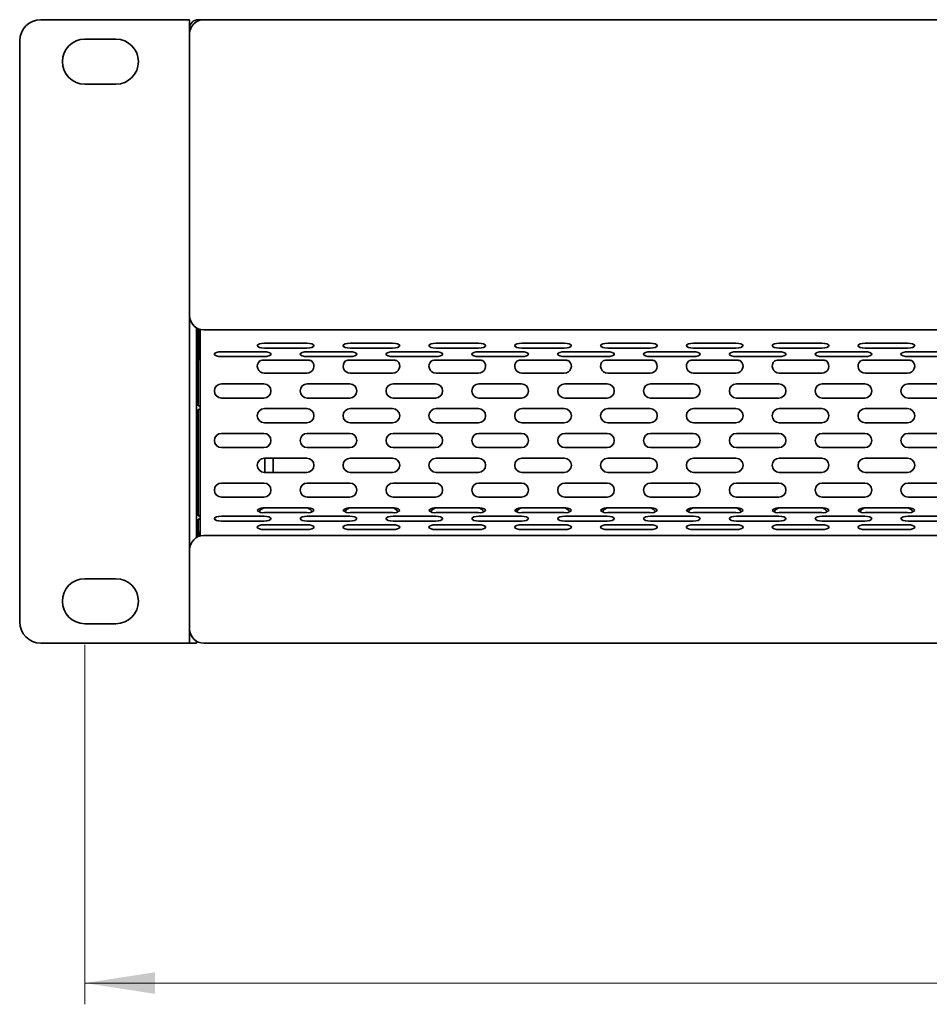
# Model space of a CAD drawing. Header units: millimetres. Extents: x 4 to 590, y 10 to 377.
# Tile 3 of 30: x 125 to 167, y 163 to 209. Entities that reach past the tile are written whole.
import ezdxf

# ---------------------------------------------------------------- set-up
doc = ezdxf.new("R2010")
doc.units = ezdxf.units.MM
doc.styles.add('SLDTEXTSTYLE0', font='TXT', dxfattribs={"width": 0.75})
doc.dimstyles.new('SLDDIMSTYLE0', dxfattribs={"dimtxt": 3.5, "dimasz": 3.302, "dimexe": 0, "dimexo": 0.0625, "dimgap": 0.875, "dimtad": 1, "dimlfac": 3, "dimrnd": 1e-09, "dimzin": 12, "dimdsep": 46, "dimtxsty": 'SLDTEXTSTYLE0', "dimsah": 1, "dimcen": 0.09, "dimadec": 0, "dimazin": 3, "dimtfac": 1, "dimtofl": 0, "dimtmove": 0, "dimatfit": 3, "dimfxl": 0, "dimfrac": 2, "dimtolj": 1, "dimtzin": 12, "dimarcsym": 0})

# ---------------------------------------------------------------- blocks, each defined once
blk = doc.blocks.new('_D')
at = {"color": 7, "linetype": 'Continuous', "lineweight": 0}
for p, q in [((127.693, 179.905), (127.693, 162.988)), ((284.227, 179.905), (284.227, 162.988)), ((198.126, 174.781), (197.06, 174.781)), ((197.06, 174.781), (197.06, 169.224)), ((213.541, 174.781), (214.607, 174.781)), ((214.607, 174.781), (214.607, 169.224)), ((197.06, 169.224), (198.126, 169.224)), ((214.607, 169.224), (213.541, 169.224)), ((127.693, 163.988), (284.227, 163.988))]:
    blk.add_line(p, q, dxfattribs=at)
at = {"color": 7, "linetype": 'Continuous', "lineweight": 18}
for points in [[(127.693, 163.988), (130.995, 163.48), (130.995, 164.496)], [(284.227, 163.988), (280.925, 164.496), (280.925, 163.48)]]:
    blk.add_solid(points, dxfattribs=at)
at = {"color": 7, "linetype": 'Continuous', "lineweight": 18, "char_height": 3.5, "attachment_point": 1, "style": 'SLDTEXTSTYLE0'}
for s, insert in [('18.49in', (198.126, 173.736)), ('469.6mm', (195.64, 168.5))]:
    blk.add_mtext(s, dxfattribs=dict(at, insert=insert))

msp = doc.modelspace()

# ---------------------------------------------------------------- linework, layer by layer
at = {"color": 7, "linetype": 'Continuous', "lineweight": 35}
for p, q in [((125.6266, 209.3378), (131.46, 209.3378)), ((131.46, 209.3378), (132.6266, 209.3378)), ((132.6266, 209.3378), (132.6266, 208.9378)), ((133.2933, 209.3378), (133.0266, 209.3378)), ((133.2933, 209.3378), (278.6266, 209.3378)), ((132.6266, 208.9378), (132.6266, 208.6712)), ((132.6266, 195.4045), (132.6266, 208.6712)), ((124.6266, 180.9878), (124.6266, 208.3378)), ((129.16, 208.4212), (127.6933, 208.4212)), ((127.6933, 206.3045), (129.16, 206.3045)), ((132.6266, 195.4045), (132.6266, 184.3878)), ((132.96, 194.8272), (132.96, 184.9652)), ((133.03, 194.4528), (133.03, 194.792)), ((133.0766, 194.774), (133.0766, 193.3378)), ((133.1233, 194.4528), (133.1233, 194.7599)), ((133.1266, 194.476), (133.1266, 194.759)), ((278.6266, 194.7378), (133.2933, 194.7378)), ((133.03, 193.3378), (133.03, 194.4528)), ((133.1233, 193.3378), (133.1233, 194.4528)), ((133.1266, 193.4065), (133.1266, 194.476)), ((136.1474, 194.1065), (138.1474, 194.1065)), ((136.1474, 193.8785), (138.1474, 193.8785)), ((140.1888, 194.1065), (142.1888, 194.1065)), ((140.1888, 193.8785), (142.1888, 193.8785)), ((144.2303, 194.1065), (146.2303, 194.1065)), ((144.2303, 193.8785), (146.2303, 193.8785)), ((148.2717, 194.1065), (150.2717, 194.1065)), ((148.2717, 193.8785), (150.2717, 193.8785)), ((152.3132, 194.1065), (154.3132, 194.1065)), ((152.3132, 193.8785), (154.3132, 193.8785)), ((156.3546, 194.1065), (158.3546, 194.1065)), ((156.3546, 193.8785), (158.3546, 193.8785)), ((160.3961, 194.1065), (162.3961, 194.1065)), ((160.3961, 193.8785), (162.3961, 193.8785)), ((164.4375, 194.1065), (166.4375, 194.1065)), ((164.4375, 193.8785), (166.4375, 193.8785)), ((132.96, 193.3378), (133.03, 193.3378)), ((133.0266, 193.3378), (133.0266, 191.1545)), ((133.03, 193.3845), (133.0766, 193.3845)), ((133.0766, 193.3378), (133.1233, 193.3378)), ((133.1233, 193.3845), (133.1266, 193.3845)), ((133.1266, 193.2812), (133.1266, 193.4065)), ((133.1266, 186.3612), (133.1266, 193.2812)), ((134.1266, 193.7075), (136.1266, 193.7075)), ((134.1266, 193.4795), (136.1266, 193.4795)), ((138.1474, 193.3163), (136.1474, 193.3163)), ((138.1681, 193.7075), (140.1681, 193.7075)), ((138.1681, 193.4795), (140.1681, 193.4795)), ((142.1888, 193.3163), (140.1888, 193.3163)), ((142.2095, 193.7075), (144.2095, 193.7075)), ((142.2095, 193.4795), (144.2095, 193.4795)), ((146.2303, 193.3163), (144.2303, 193.3163)), ((146.251, 193.7075), (148.251, 193.7075)), ((146.251, 193.4795), (148.251, 193.4795)), ((150.2717, 193.3163), (148.2717, 193.3163)), ((150.2924, 193.7075), (152.2924, 193.7075)), ((150.2924, 193.4795), (152.2924, 193.4795)), ((154.3132, 193.3163), (152.3132, 193.3163)), ((154.3339, 193.7075), (156.3339, 193.7075)), ((154.3339, 193.4795), (156.3339, 193.4795)), ((158.3546, 193.3163), (156.3546, 193.3163)), ((158.3753, 193.7075), (160.3753, 193.7075)), ((158.3753, 193.4795), (160.3753, 193.4795)), ((162.3961, 193.3163), (160.3961, 193.3163)), ((162.4168, 193.7075), (164.4168, 193.7075)), ((162.4168, 193.4795), (164.4168, 193.4795)), ((166.4375, 193.3163), (164.4375, 193.3163)), ((166.4582, 193.7075), (168.4582, 193.7075)), ((166.4582, 193.4795), (168.4582, 193.4795)), ((136.1474, 192.6945), (138.1474, 192.6945)), ((140.1888, 192.6945), (142.1888, 192.6945)), ((144.2303, 192.6945), (146.2303, 192.6945)), ((148.2717, 192.6945), (150.2717, 192.6945)), ((152.3132, 192.6945), (154.3132, 192.6945)), ((156.3546, 192.6945), (158.3546, 192.6945)), ((160.3961, 192.6945), (162.3961, 192.6945)), ((164.4375, 192.6945), (166.4375, 192.6945)), ((134.1266, 192.1945), (136.1266, 192.1945)), ((138.1681, 192.1945), (140.1681, 192.1945)), ((142.2095, 192.1945), (144.2095, 192.1945)), ((146.251, 192.1945), (148.251, 192.1945)), ((150.2924, 192.1945), (152.2924, 192.1945)), ((154.3339, 192.1945), (156.3339, 192.1945)), ((158.3753, 192.1945), (160.3753, 192.1945)), ((162.4168, 192.1945), (164.4168, 192.1945)), ((166.4582, 192.1945), (168.4582, 192.1945)), ((134.1266, 191.5278), (136.1266, 191.5278)), ((138.1681, 191.5278), (140.1681, 191.5278)), ((142.2095, 191.5278), (144.2095, 191.5278)), ((146.251, 191.5278), (148.251, 191.5278)), ((150.2924, 191.5278), (152.2924, 191.5278)), ((154.3339, 191.5278), (156.3339, 191.5278)), ((158.3753, 191.5278), (160.3753, 191.5278)), ((162.4168, 191.5278), (164.4168, 191.5278)), ((166.4582, 191.5278), (168.4582, 191.5278)), ((133.1266, 191.1545), (133.0266, 191.1545)), ((133.0266, 190.9878), (133.0266, 185.9878)), ((133.0266, 190.9878), (133.1266, 190.9878)), ((136.1474, 191.0278), (138.1474, 191.0278)), ((140.1888, 191.0278), (142.1888, 191.0278)), ((144.2303, 191.0278), (146.2303, 191.0278)), ((148.2717, 191.0278), (150.2717, 191.0278)), ((152.3132, 191.0278), (154.3132, 191.0278)), ((156.3546, 191.0278), (158.3546, 191.0278)), ((160.3961, 191.0278), (162.3961, 191.0278)), ((164.4375, 191.0278), (166.4375, 191.0278)), ((136.1474, 190.3612), (138.1474, 190.3612)), ((140.1888, 190.3612), (142.1888, 190.3612)), ((144.2303, 190.3612), (146.2303, 190.3612)), ((148.2717, 190.3612), (150.2717, 190.3612)), ((152.3132, 190.3612), (154.3132, 190.3612)), ((156.3546, 190.3612), (158.3546, 190.3612)), ((160.3961, 190.3612), (162.3961, 190.3612)), ((164.4375, 190.3612), (166.4375, 190.3612)), ((134.1266, 189.8612), (136.1266, 189.8612)), ((138.1681, 189.8612), (140.1681, 189.8612)), ((142.2095, 189.8612), (144.2095, 189.8612)), ((146.251, 189.8612), (148.251, 189.8612)), ((150.2924, 189.8612), (152.2924, 189.8612)), ((154.3339, 189.8612), (156.3339, 189.8612)), ((158.3753, 189.8612), (160.3753, 189.8612)), ((162.4168, 189.8612), (164.4168, 189.8612)), ((166.4582, 189.8612), (168.4582, 189.8612)), ((134.1266, 189.1945), (136.1266, 189.1945)), ((138.1681, 189.1945), (140.1681, 189.1945)), ((142.2095, 189.1945), (144.2095, 189.1945)), ((146.251, 189.1945), (148.251, 189.1945)), ((150.2924, 189.1945), (152.2924, 189.1945)), ((154.3339, 189.1945), (156.3339, 189.1945)), ((158.3753, 189.1945), (160.3753, 189.1945)), ((162.4168, 189.1945), (164.4168, 189.1945)), ((166.4582, 189.1945), (168.4582, 189.1945)), ((133.0266, 188.9878), (132.96, 189.0545)), ((136.1474, 188.6945), (138.1474, 188.6945)), ((136.176, 188.6945), (136.176, 188.0278)), ((136.56, 188.6945), (136.56, 188.0278)), ((140.1888, 188.6945), (142.1888, 188.6945)), ((144.2303, 188.6945), (146.2303, 188.6945)), ((148.2717, 188.6945), (150.2717, 188.6945)), ((152.3132, 188.6945), (154.3132, 188.6945)), ((156.3546, 188.6945), (158.3546, 188.6945)), ((160.3961, 188.6945), (162.3961, 188.6945)), ((164.4375, 188.6945), (166.4375, 188.6945)), ((132.96, 187.9212), (133.0266, 187.9878)), ((136.1474, 188.0278), (138.1474, 188.0278)), ((140.1888, 188.0278), (142.1888, 188.0278)), ((144.2303, 188.0278), (146.2303, 188.0278)), ((148.2717, 188.0278), (150.2717, 188.0278)), ((152.3132, 188.0278), (154.3132, 188.0278)), ((156.3546, 188.0278), (158.3546, 188.0278)), ((160.3961, 188.0278), (162.3961, 188.0278)), ((164.4375, 188.0278), (166.4375, 188.0278)), ((134.1266, 187.5278), (136.1266, 187.5278)), ((138.1681, 187.5278), (140.1681, 187.5278)), ((142.2095, 187.5278), (144.2095, 187.5278)), ((146.251, 187.5278), (148.251, 187.5278)), ((150.2924, 187.5278), (152.2924, 187.5278)), ((154.3339, 187.5278), (156.3339, 187.5278)), ((158.3753, 187.5278), (160.3753, 187.5278)), ((162.4168, 187.5278), (164.4168, 187.5278)), ((166.4582, 187.5278), (168.4582, 187.5278)), ((134.1266, 186.8612), (136.1266, 186.8612)), ((138.1681, 186.8612), (140.1681, 186.8612)), ((142.2095, 186.8612), (144.2095, 186.8612)), ((146.251, 186.8612), (148.251, 186.8612)), ((150.2924, 186.8612), (152.2924, 186.8612)), ((154.3339, 186.8612), (156.3339, 186.8612)), ((158.3753, 186.8612), (160.3753, 186.8612)), ((162.4168, 186.8612), (164.4168, 186.8612)), ((166.4582, 186.8612), (168.4582, 186.8612)), ((133.1266, 186.2359), (133.1266, 186.3612)), ((136.1474, 186.3612), (138.1474, 186.3612)), ((140.1888, 186.3612), (142.1888, 186.3612)), ((144.2303, 186.3612), (146.2303, 186.3612)), ((148.2717, 186.3612), (150.2717, 186.3612)), ((152.3132, 186.3612), (154.3132, 186.3612)), ((156.3546, 186.3612), (158.3546, 186.3612)), ((160.3961, 186.3612), (162.3961, 186.3612)), ((164.4375, 186.3612), (166.4375, 186.3612)), ((133.0266, 185.9878), (133.1266, 185.9878)), ((133.1266, 185.1663), (133.1266, 186.2359)), ((134.1266, 185.9622), (136.1266, 185.9622)), ((136.1474, 186.1332), (138.1474, 186.1332)), ((138.1681, 185.9622), (140.1681, 185.9622)), ((140.1888, 186.1332), (142.1888, 186.1332)), ((142.2095, 185.9622), (144.2095, 185.9622)), ((144.2303, 186.1332), (146.2303, 186.1332)), ((146.251, 185.9622), (148.251, 185.9622)), ((148.2717, 186.1332), (150.2717, 186.1332)), ((150.2924, 185.9622), (152.2924, 185.9622)), ((152.3132, 186.1332), (154.3132, 186.1332)), ((154.3339, 185.9622), (156.3339, 185.9622)), ((156.3546, 186.1332), (158.3546, 186.1332)), ((158.3753, 185.9622), (160.3753, 185.9622)), ((160.3961, 186.1332), (162.3961, 186.1332)), ((162.4168, 185.9622), (164.4168, 185.9622)), ((164.4375, 186.1332), (166.4375, 186.1332)), ((166.4582, 185.9622), (168.4582, 185.9622)), ((133.0266, 185.8212), (133.0266, 185.2212)), ((133.0266, 185.8212), (133.1266, 185.8212)), ((134.1266, 185.7342), (136.1266, 185.7342)), ((136.1474, 185.5632), (138.1474, 185.5632)), ((138.1681, 185.7342), (140.1681, 185.7342)), ((140.1888, 185.5632), (142.1888, 185.5632)), ((142.2095, 185.7342), (144.2095, 185.7342)), ((144.2303, 185.5632), (146.2303, 185.5632)), ((146.251, 185.7342), (148.251, 185.7342)), ((148.2717, 185.5632), (150.2717, 185.5632)), ((150.2924, 185.7342), (152.2924, 185.7342)), ((152.3132, 185.5632), (154.3132, 185.5632)), ((154.3339, 185.7342), (156.3339, 185.7342)), ((156.3546, 185.5632), (158.3546, 185.5632)), ((158.3753, 185.7342), (160.3753, 185.7342)), ((160.3961, 185.5632), (162.3961, 185.5632)), ((162.4168, 185.7342), (164.4168, 185.7342)), ((164.4375, 185.5632), (166.4375, 185.5632)), ((166.4582, 185.7342), (168.4582, 185.7342)), ((133.03, 185.2212), (132.96, 185.2212)), ((133.03, 185.0003), (133.03, 185.2212)), ((133.0766, 185.1745), (133.03, 185.1745)), ((133.1233, 185.2212), (133.0766, 185.2212)), ((133.0766, 185.2212), (133.0766, 185.0183)), ((133.1233, 185.0325), (133.1233, 185.2212)), ((133.1266, 185.1745), (133.1233, 185.1745)), ((133.1266, 185.0333), (133.1266, 185.1663)), ((133.2933, 185.0545), (278.6266, 185.0545)), ((136.1474, 185.3352), (138.1474, 185.3352)), ((140.1888, 185.3352), (142.1888, 185.3352)), ((144.2303, 185.3352), (146.2303, 185.3352)), ((148.2717, 185.3352), (150.2717, 185.3352)), ((152.3132, 185.3352), (154.3132, 185.3352)), ((156.3546, 185.3352), (158.3546, 185.3352)), ((160.3961, 185.3352), (162.3961, 185.3352)), ((164.4375, 185.3352), (166.4375, 185.3352)), ((132.6266, 180.6545), (132.6266, 184.3878)), ((129.16, 183.0212), (127.6933, 183.0212)), ((127.6933, 180.9045), (129.16, 180.9045)), ((132.6266, 180.6545), (132.6266, 179.9878)), ((131.46, 179.9878), (125.6266, 179.9878)), ((132.6266, 179.9878), (131.46, 179.9878)), ((132.6266, 179.9878), (132.96, 179.9878)), ((132.96, 180.0772), (132.96, 179.9878)), ((278.6266, 179.9878), (133.2933, 179.9878))]:
    msp.add_line(p, q, dxfattribs=at)
at = {"color": 7, "linetype": 'Continuous', "lineweight": 35, "flags": 128}
for points in [[(136.1474, 194.1065), (136.0198, 194.0978), (135.9117, 194.0731), (135.8394, 194.0361), (135.814, 193.9925), (135.8394, 193.9489), (135.9117, 193.9119), (136.0198, 193.8872), (136.1474, 193.8785)], [(138.1474, 193.8785), (138.2749, 193.8872), (138.3831, 193.9119), (138.4553, 193.9489), (138.4807, 193.9925), (138.4553, 194.0361), (138.3831, 194.0731), (138.2749, 194.0978), (138.1474, 194.1065)], [(140.1888, 194.1065), (140.0612, 194.0978), (139.9531, 194.0731), (139.8808, 194.0361), (139.8555, 193.9925), (139.8808, 193.9489), (139.9531, 193.9119), (140.0612, 193.8872), (140.1888, 193.8785)], [(142.1888, 193.8785), (142.3164, 193.8872), (142.4245, 193.9119), (142.4968, 193.9489), (142.5221, 193.9925), (142.4968, 194.0361), (142.4245, 194.0731), (142.3164, 194.0978), (142.1888, 194.1065)], [(144.2303, 194.1065), (144.1027, 194.0978), (143.9946, 194.0731), (143.9223, 194.0361), (143.8969, 193.9925), (143.9223, 193.9489), (143.9946, 193.9119), (144.1027, 193.8872), (144.2303, 193.8785)], [(146.2303, 193.8785), (146.3578, 193.8872), (146.466, 193.9119), (146.5382, 193.9489), (146.5636, 193.9925), (146.5382, 194.0361), (146.466, 194.0731), (146.3578, 194.0978), (146.2303, 194.1065)], [(148.2717, 194.1065), (148.1442, 194.0978), (148.036, 194.0731), (147.9638, 194.0361), (147.9384, 193.9925), (147.9638, 193.9489), (148.036, 193.9119), (148.1442, 193.8872), (148.2717, 193.8785)], [(150.2717, 193.8785), (150.3993, 193.8872), (150.5074, 193.9119), (150.5797, 193.9489), (150.605, 193.9925), (150.5797, 194.0361), (150.5074, 194.0731), (150.3993, 194.0978), (150.2717, 194.1065)], [(152.3132, 194.1065), (152.1856, 194.0978), (152.0775, 194.0731), (152.0052, 194.0361), (151.9798, 193.9925), (152.0052, 193.9489), (152.0775, 193.9119), (152.1856, 193.8872), (152.3132, 193.8785)], [(154.3132, 193.8785), (154.4407, 193.8872), (154.5489, 193.9119), (154.6211, 193.9489), (154.6465, 193.9925), (154.6211, 194.0361), (154.5489, 194.0731), (154.4407, 194.0978), (154.3132, 194.1065)], [(156.3546, 194.1065), (156.2271, 194.0978), (156.1189, 194.0731), (156.0467, 194.0361), (156.0213, 193.9925), (156.0467, 193.9489), (156.1189, 193.9119), (156.2271, 193.8872), (156.3546, 193.8785)], [(158.3546, 193.8785), (158.4822, 193.8872), (158.5903, 193.9119), (158.6626, 193.9489), (158.688, 193.9925), (158.6626, 194.0361), (158.5903, 194.0731), (158.4822, 194.0978), (158.3546, 194.1065)], [(160.3961, 194.1065), (160.2685, 194.0978), (160.1604, 194.0731), (160.0881, 194.0361), (160.0627, 193.9925), (160.0881, 193.9489), (160.1604, 193.9119), (160.2685, 193.8872), (160.3961, 193.8785)], [(162.3961, 193.8785), (162.5236, 193.8872), (162.6318, 193.9119), (162.704, 193.9489), (162.7294, 193.9925), (162.704, 194.0361), (162.6318, 194.0731), (162.5236, 194.0978), (162.3961, 194.1065)], [(164.4375, 194.1065), (164.31, 194.0978), (164.2018, 194.0731), (164.1296, 194.0361), (164.1042, 193.9925), (164.1296, 193.9489), (164.2018, 193.9119), (164.31, 193.8872), (164.4375, 193.8785)], [(166.4375, 193.8785), (166.5651, 193.8872), (166.6732, 193.9119), (166.7455, 193.9489), (166.7709, 193.9925), (166.7455, 194.0361), (166.6732, 194.0731), (166.5651, 194.0978), (166.4375, 194.1065)], [(134.1266, 193.7075), (133.9991, 193.6988), (133.8909, 193.6741), (133.8187, 193.6371), (133.7933, 193.5935), (133.8187, 193.5499), (133.8909, 193.5129), (133.9991, 193.4882), (134.1266, 193.4795)], [(136.1266, 193.4795), (136.2542, 193.4882), (136.3623, 193.5129), (136.4346, 193.5499), (136.46, 193.5935), (136.4346, 193.6371), (136.3623, 193.6741), (136.2542, 193.6988), (136.1266, 193.7075)], [(138.1681, 193.7075), (138.0405, 193.6988), (137.9324, 193.6741), (137.8601, 193.6371), (137.8348, 193.5935), (137.8601, 193.5499), (137.9324, 193.5129), (138.0405, 193.4882), (138.1681, 193.4795)], [(140.1681, 193.4795), (140.2956, 193.4882), (140.4038, 193.5129), (140.476, 193.5499), (140.5014, 193.5935), (140.476, 193.6371), (140.4038, 193.6741), (140.2956, 193.6988), (140.1681, 193.7075)], [(142.2095, 193.7075), (142.082, 193.6988), (141.9738, 193.6741), (141.9016, 193.6371), (141.8762, 193.5935), (141.9016, 193.5499), (141.9738, 193.5129), (142.082, 193.4882), (142.2095, 193.4795)], [(144.2095, 193.4795), (144.3371, 193.4882), (144.4452, 193.5129), (144.5175, 193.5499), (144.5429, 193.5935), (144.5175, 193.6371), (144.4452, 193.6741), (144.3371, 193.6988), (144.2095, 193.7075)], [(146.251, 193.7075), (146.1234, 193.6988), (146.0153, 193.6741), (145.943, 193.6371), (145.9177, 193.5935), (145.943, 193.5499), (146.0153, 193.5129), (146.1234, 193.4882), (146.251, 193.4795)], [(148.251, 193.4795), (148.3785, 193.4882), (148.4867, 193.5129), (148.5589, 193.5499), (148.5843, 193.5935), (148.5589, 193.6371), (148.4867, 193.6741), (148.3785, 193.6988), (148.251, 193.7075)], [(150.2924, 193.7075), (150.1649, 193.6988), (150.0567, 193.6741), (149.9845, 193.6371), (149.9591, 193.5935), (149.9845, 193.5499), (150.0567, 193.5129), (150.1649, 193.4882), (150.2924, 193.4795)], [(152.2924, 193.4795), (152.42, 193.4882), (152.5281, 193.5129), (152.6004, 193.5499), (152.6258, 193.5935), (152.6004, 193.6371), (152.5281, 193.6741), (152.42, 193.6988), (152.2924, 193.7075)], [(154.3339, 193.7075), (154.2063, 193.6988), (154.0982, 193.6741), (154.0259, 193.6371), (154.0006, 193.5935), (154.0259, 193.5499), (154.0982, 193.5129), (154.2063, 193.4882), (154.3339, 193.4795)], [(156.3339, 193.4795), (156.4615, 193.4882), (156.5696, 193.5129), (156.6419, 193.5499), (156.6672, 193.5935), (156.6419, 193.6371), (156.5696, 193.6741), (156.4615, 193.6988), (156.3339, 193.7075)], [(158.3753, 193.7075), (158.2478, 193.6988), (158.1396, 193.6741), (158.0674, 193.6371), (158.042, 193.5935), (158.0674, 193.5499), (158.1396, 193.5129), (158.2478, 193.4882), (158.3753, 193.4795)], [(160.3753, 193.4795), (160.5029, 193.4882), (160.611, 193.5129), (160.6833, 193.5499), (160.7087, 193.5935), (160.6833, 193.6371), (160.611, 193.6741), (160.5029, 193.6988), (160.3753, 193.7075)], [(162.4168, 193.7075), (162.2892, 193.6988), (162.1811, 193.6741), (162.1088, 193.6371), (162.0835, 193.5935), (162.1088, 193.5499), (162.1811, 193.5129), (162.2892, 193.4882), (162.4168, 193.4795)], [(164.4168, 193.4795), (164.5444, 193.4882), (164.6525, 193.5129), (164.7248, 193.5499), (164.7501, 193.5935), (164.7248, 193.6371), (164.6525, 193.6741), (164.5444, 193.6988), (164.4168, 193.7075)], [(166.4582, 193.7075), (166.3307, 193.6988), (166.2225, 193.6741), (166.1503, 193.6371), (166.1249, 193.5935), (166.1503, 193.5499), (166.2225, 193.5129), (166.3307, 193.4882), (166.4582, 193.4795)], [(134.1266, 185.9622), (133.9991, 185.9535), (133.8909, 185.9288), (133.8187, 185.8918), (133.7933, 185.8482), (133.8187, 185.8046), (133.8909, 185.7676), (133.9991, 185.7429), (134.1266, 185.7342)], [(136.1266, 185.7342), (136.2542, 185.7429), (136.3623, 185.7676), (136.4346, 185.8046), (136.46, 185.8482), (136.4346, 185.8918), (136.3623, 185.9288), (136.2542, 185.9535), (136.1266, 185.9622)], [(138.1681, 185.9622), (138.0405, 185.9535), (137.9324, 185.9288), (137.8601, 185.8918), (137.8348, 185.8482), (137.8601, 185.8046), (137.9324, 185.7676), (138.0405, 185.7429), (138.1681, 185.7342)], [(140.1681, 185.7342), (140.2956, 185.7429), (140.4038, 185.7676), (140.476, 185.8046), (140.5014, 185.8482), (140.476, 185.8918), (140.4038, 185.9288), (140.2956, 185.9535), (140.1681, 185.9622)], [(142.2095, 185.9622), (142.082, 185.9535), (141.9738, 185.9288), (141.9016, 185.8918), (141.8762, 185.8482), (141.9016, 185.8046), (141.9738, 185.7676), (142.082, 185.7429), (142.2095, 185.7342)], [(144.2095, 185.7342), (144.3371, 185.7429), (144.4452, 185.7676), (144.5175, 185.8046), (144.5429, 185.8482), (144.5175, 185.8918), (144.4452, 185.9288), (144.3371, 185.9535), (144.2095, 185.9622)], [(146.251, 185.9622), (146.1234, 185.9535), (146.0153, 185.9288), (145.943, 185.8918), (145.9177, 185.8482), (145.943, 185.8046), (146.0153, 185.7676), (146.1234, 185.7429), (146.251, 185.7342)], [(148.251, 185.7342), (148.3785, 185.7429), (148.4867, 185.7676), (148.5589, 185.8046), (148.5843, 185.8482), (148.5589, 185.8918), (148.4867, 185.9288), (148.3785, 185.9535), (148.251, 185.9622)], [(150.2924, 185.9622), (150.1649, 185.9535), (150.0567, 185.9288), (149.9845, 185.8918), (149.9591, 185.8482), (149.9845, 185.8046), (150.0567, 185.7676), (150.1649, 185.7429), (150.2924, 185.7342)], [(152.2924, 185.7342), (152.42, 185.7429), (152.5281, 185.7676), (152.6004, 185.8046), (152.6258, 185.8482), (152.6004, 185.8918), (152.5281, 185.9288), (152.42, 185.9535), (152.2924, 185.9622)], [(154.3339, 185.9622), (154.2063, 185.9535), (154.0982, 185.9288), (154.0259, 185.8918), (154.0006, 185.8482), (154.0259, 185.8046), (154.0982, 185.7676), (154.2063, 185.7429), (154.3339, 185.7342)], [(156.3339, 185.7342), (156.4615, 185.7429), (156.5696, 185.7676), (156.6419, 185.8046), (156.6672, 185.8482), (156.6419, 185.8918), (156.5696, 185.9288), (156.4615, 185.9535), (156.3339, 185.9622)], [(158.3753, 185.9622), (158.2478, 185.9535), (158.1396, 185.9288), (158.0674, 185.8918), (158.042, 185.8482), (158.0674, 185.8046), (158.1396, 185.7676), (158.2478, 185.7429), (158.3753, 185.7342)], [(160.3753, 185.7342), (160.5029, 185.7429), (160.611, 185.7676), (160.6833, 185.8046), (160.7087, 185.8482), (160.6833, 185.8918), (160.611, 185.9288), (160.5029, 185.9535), (160.3753, 185.9622)], [(162.4168, 185.9622), (162.2892, 185.9535), (162.1811, 185.9288), (162.1088, 185.8918), (162.0835, 185.8482), (162.1088, 185.8046), (162.1811, 185.7676), (162.2892, 185.7429), (162.4168, 185.7342)], [(164.4168, 185.7342), (164.5444, 185.7429), (164.6525, 185.7676), (164.7248, 185.8046), (164.7501, 185.8482), (164.7248, 185.8918), (164.6525, 185.9288), (164.5444, 185.9535), (164.4168, 185.9622)], [(166.4582, 185.9622), (166.3307, 185.9535), (166.2225, 185.9288), (166.1503, 185.8918), (166.1249, 185.8482), (166.1503, 185.8046), (166.2225, 185.7676), (166.3307, 185.7429), (166.4582, 185.7342)], [(136.1474, 185.5632), (136.0198, 185.5545), (135.9117, 185.5298), (135.8394, 185.4928), (135.814, 185.4492), (135.8394, 185.4055), (135.9117, 185.3686), (136.0198, 185.3438), (136.1474, 185.3352)], [(138.1474, 185.3352), (138.2749, 185.3438), (138.3831, 185.3686), (138.4553, 185.4055), (138.4807, 185.4492), (138.4553, 185.4928), (138.3831, 185.5298), (138.2749, 185.5545), (138.1474, 185.5632)], [(140.1888, 185.5632), (140.0612, 185.5545), (139.9531, 185.5298), (139.8808, 185.4928), (139.8555, 185.4492), (139.8808, 185.4055), (139.9531, 185.3686), (140.0612, 185.3438), (140.1888, 185.3352)], [(142.1888, 185.3352), (142.3164, 185.3438), (142.4245, 185.3686), (142.4968, 185.4055), (142.5221, 185.4492), (142.4968, 185.4928), (142.4245, 185.5298), (142.3164, 185.5545), (142.1888, 185.5632)], [(144.2303, 185.5632), (144.1027, 185.5545), (143.9946, 185.5298), (143.9223, 185.4928), (143.8969, 185.4492), (143.9223, 185.4055), (143.9946, 185.3686), (144.1027, 185.3438), (144.2303, 185.3352)], [(146.2303, 185.3352), (146.3578, 185.3438), (146.466, 185.3686), (146.5382, 185.4055), (146.5636, 185.4492), (146.5382, 185.4928), (146.466, 185.5298), (146.3578, 185.5545), (146.2303, 185.5632)], [(148.2717, 185.5632), (148.1442, 185.5545), (148.036, 185.5298), (147.9638, 185.4928), (147.9384, 185.4492), (147.9638, 185.4055), (148.036, 185.3686), (148.1442, 185.3438), (148.2717, 185.3352)], [(150.2717, 185.3352), (150.3993, 185.3438), (150.5074, 185.3686), (150.5797, 185.4055), (150.605, 185.4492), (150.5797, 185.4928), (150.5074, 185.5298), (150.3993, 185.5545), (150.2717, 185.5632)], [(152.3132, 185.5632), (152.1856, 185.5545), (152.0775, 185.5298), (152.0052, 185.4928), (151.9798, 185.4492), (152.0052, 185.4055), (152.0775, 185.3686), (152.1856, 185.3438), (152.3132, 185.3352)], [(154.3132, 185.3352), (154.4407, 185.3438), (154.5489, 185.3686), (154.6211, 185.4055), (154.6465, 185.4492), (154.6211, 185.4928), (154.5489, 185.5298), (154.4407, 185.5545), (154.3132, 185.5632)], [(156.3546, 185.5632), (156.2271, 185.5545), (156.1189, 185.5298), (156.0467, 185.4928), (156.0213, 185.4492), (156.0467, 185.4055), (156.1189, 185.3686), (156.2271, 185.3438), (156.3546, 185.3352)], [(158.3546, 185.3352), (158.4822, 185.3438), (158.5903, 185.3686), (158.6626, 185.4055), (158.688, 185.4492), (158.6626, 185.4928), (158.5903, 185.5298), (158.4822, 185.5545), (158.3546, 185.5632)], [(160.3961, 185.5632), (160.2685, 185.5545), (160.1604, 185.5298), (160.0881, 185.4928), (160.0627, 185.4492), (160.0881, 185.4055), (160.1604, 185.3686), (160.2685, 185.3438), (160.3961, 185.3352)], [(162.3961, 185.3352), (162.5236, 185.3438), (162.6318, 185.3686), (162.704, 185.4055), (162.7294, 185.4492), (162.704, 185.4928), (162.6318, 185.5298), (162.5236, 185.5545), (162.3961, 185.5632)], [(164.4375, 185.5632), (164.31, 185.5545), (164.2018, 185.5298), (164.1296, 185.4928), (164.1042, 185.4492), (164.1296, 185.4055), (164.2018, 185.3686), (164.31, 185.3438), (164.4375, 185.3352)], [(166.4375, 185.3352), (166.5651, 185.3438), (166.6732, 185.3686), (166.7455, 185.4055), (166.7709, 185.4492), (166.7455, 185.4928), (166.6732, 185.5298), (166.5651, 185.5545), (166.4375, 185.5632)]]:
    msp.add_lwpolyline(points, dxfattribs=at)
at = {"color": 7, "linetype": 'Continuous', "lineweight": 35}
for centre, radius, start, end in [((125.6266, 208.3378), 1, 90, 180), ((133.0266, 208.9378), 0.4, 90, 180), ((133.2933, 208.6712), 0.6667, 90, 180), ((127.6933, 207.3628), 1.0583, 90, 270), ((129.16, 207.3628), 1.0583, 270, 90), ((133.2933, 195.4045), 0.6667, 180, 270), ((136.1474, 193.0278), 0.3333, 130.53455, 270), ((138.1474, 193.0278), 0.3333, 270, 49.46545), ((140.1888, 193.0278), 0.3333, 130.53455, 270), ((142.1888, 193.0278), 0.3333, 270, 49.46545), ((144.2303, 193.0278), 0.3333, 130.53455, 270), ((146.2303, 193.0278), 0.3333, 270, 49.46545), ((148.2717, 193.0278), 0.3333, 130.53455, 270), ((150.2717, 193.0278), 0.3333, 270, 49.46545), ((152.3132, 193.0278), 0.3333, 130.53455, 270), ((154.3132, 193.0278), 0.3333, 270, 49.46545), ((156.3546, 193.0278), 0.3333, 130.53455, 270), ((158.3546, 193.0278), 0.3333, 270, 49.46545), ((160.3961, 193.0278), 0.3333, 130.53455, 270), ((162.3961, 193.0278), 0.3333, 270, 49.46545), ((164.4375, 193.0278), 0.3333, 130.53455, 270), ((166.4375, 193.0278), 0.3333, 270, 49.46545), ((134.1266, 191.8612), 0.3333, 90, 270), ((136.1266, 191.8612), 0.3333, 270, 90), ((138.1681, 191.8612), 0.3333, 90, 270), ((140.1681, 191.8612), 0.3333, 270, 90), ((142.2095, 191.8612), 0.3333, 90, 270), ((144.2095, 191.8612), 0.3333, 270, 90), ((146.251, 191.8612), 0.3333, 90, 270), ((148.251, 191.8612), 0.3333, 270, 90), ((150.2924, 191.8612), 0.3333, 90, 270), ((152.2924, 191.8612), 0.3333, 270, 90), ((154.3339, 191.8612), 0.3333, 90, 270), ((156.3339, 191.8612), 0.3333, 270, 90), ((158.3753, 191.8612), 0.3333, 90, 270), ((160.3753, 191.8612), 0.3333, 270, 90), ((162.4168, 191.8612), 0.3333, 90, 270), ((164.4168, 191.8612), 0.3333, 270, 90), ((166.4582, 191.8612), 0.3333, 90, 270), ((136.1474, 190.6945), 0.3333, 90, 270), ((138.1474, 190.6945), 0.3333, 270, 90), ((140.1888, 190.6945), 0.3333, 90, 270), ((142.1888, 190.6945), 0.3333, 270, 90), ((144.2303, 190.6945), 0.3333, 90, 270), ((146.2303, 190.6945), 0.3333, 270, 90), ((148.2717, 190.6945), 0.3333, 90, 270), ((150.2717, 190.6945), 0.3333, 270, 90), ((152.3132, 190.6945), 0.3333, 90, 270), ((154.3132, 190.6945), 0.3333, 270, 90), ((156.3546, 190.6945), 0.3333, 90, 270), ((158.3546, 190.6945), 0.3333, 270, 90), ((160.3961, 190.6945), 0.3333, 90, 270), ((162.3961, 190.6945), 0.3333, 270, 90), ((164.4375, 190.6945), 0.3333, 90, 270), ((166.4375, 190.6945), 0.3333, 270, 90), ((134.1266, 189.5278), 0.3333, 90, 270), ((136.1266, 189.5278), 0.3333, 270, 90), ((138.1681, 189.5278), 0.3333, 90, 270), ((140.1681, 189.5278), 0.3333, 270, 90), ((142.2095, 189.5278), 0.3333, 90, 270), ((144.2095, 189.5278), 0.3333, 270, 90), ((146.251, 189.5278), 0.3333, 90, 270), ((148.251, 189.5278), 0.3333, 270, 90), ((150.2924, 189.5278), 0.3333, 90, 270), ((152.2924, 189.5278), 0.3333, 270, 90), ((154.3339, 189.5278), 0.3333, 90, 270), ((156.3339, 189.5278), 0.3333, 270, 90), ((158.3753, 189.5278), 0.3333, 90, 270), ((160.3753, 189.5278), 0.3333, 270, 90), ((162.4168, 189.5278), 0.3333, 90, 270), ((164.4168, 189.5278), 0.3333, 270, 90), ((166.4582, 189.5278), 0.3333, 90, 270), ((136.1474, 188.3612), 0.3333, 90, 270), ((138.1474, 188.3612), 0.3333, 270, 90), ((140.1888, 188.3612), 0.3333, 90, 270), ((142.1888, 188.3612), 0.3333, 270, 90), ((144.2303, 188.3612), 0.3333, 90, 270), ((146.2303, 188.3612), 0.3333, 270, 90), ((148.2717, 188.3612), 0.3333, 90, 270), ((150.2717, 188.3612), 0.3333, 270, 90), ((152.3132, 188.3612), 0.3333, 90, 270), ((154.3132, 188.3612), 0.3333, 270, 90), ((156.3546, 188.3612), 0.3333, 90, 270), ((158.3546, 188.3612), 0.3333, 270, 90), ((160.3961, 188.3612), 0.3333, 90, 270), ((162.3961, 188.3612), 0.3333, 270, 90), ((164.4375, 188.3612), 0.3333, 90, 270), ((166.4375, 188.3612), 0.3333, 270, 90), ((134.1266, 187.1945), 0.3333, 90, 270), ((136.1266, 187.1945), 0.3333, 270, 90), ((138.1681, 187.1945), 0.3333, 90, 270), ((140.1681, 187.1945), 0.3333, 270, 90), ((142.2095, 187.1945), 0.3333, 90, 270), ((144.2095, 187.1945), 0.3333, 270, 90), ((146.251, 187.1945), 0.3333, 90, 270), ((148.251, 187.1945), 0.3333, 270, 90), ((150.2924, 187.1945), 0.3333, 90, 270), ((152.2924, 187.1945), 0.3333, 270, 90), ((154.3339, 187.1945), 0.3333, 90, 270), ((156.3339, 187.1945), 0.3333, 270, 90), ((158.3753, 187.1945), 0.3333, 90, 270), ((160.3753, 187.1945), 0.3333, 270, 90), ((162.4168, 187.1945), 0.3333, 90, 270), ((164.4168, 187.1945), 0.3333, 270, 90), ((166.4582, 187.1945), 0.3333, 90, 270), ((136.0835, 186.5141), 0.3862, 226.09266, 279.51199), ((138.2112, 186.5141), 0.3862, 260.48801, 313.90734), ((140.125, 186.5141), 0.3862, 226.09266, 279.51199), ((142.2526, 186.5141), 0.3862, 260.48801, 313.90734), ((144.1664, 186.5141), 0.3862, 226.09266, 279.51199), ((146.2941, 186.5141), 0.3862, 260.48801, 313.90734), ((148.2079, 186.5141), 0.3862, 226.09266, 279.51199), ((150.3355, 186.5141), 0.3862, 260.48801, 313.90734), ((152.2493, 186.5141), 0.3862, 226.09266, 279.51199), ((154.377, 186.5141), 0.3862, 260.48801, 313.90734), ((156.2908, 186.5141), 0.3862, 226.09266, 279.51199), ((158.4184, 186.5141), 0.3862, 260.48801, 313.90734), ((160.3322, 186.5141), 0.3862, 226.09266, 279.51199), ((162.4599, 186.5141), 0.3862, 260.48801, 313.90734), ((164.3737, 186.5141), 0.3862, 226.09266, 279.51199), ((166.5013, 186.5141), 0.3862, 260.48801, 313.90734), ((133.2933, 184.3878), 0.6667, 90, 180), ((127.6933, 181.9628), 1.0583, 90, 270), ((129.16, 181.9628), 1.0583, 270, 90), ((125.6266, 180.9878), 1, 180, 270), ((133.2933, 180.6545), 0.6667, 180, 270)]:
    msp.add_arc(centre, radius, start, end, dxfattribs=at)
for points in [[(136.1474, 193.3163), (136.0739, 193.3156), (136.0015, 193.3008), (135.9307, 193.2812)], [(140.1888, 193.3163), (140.1154, 193.3156), (140.0429, 193.3008), (139.9722, 193.2812)], [(144.2303, 193.3163), (144.1568, 193.3156), (144.0844, 193.3008), (144.0136, 193.2812)], [(148.2717, 193.3163), (148.1983, 193.3156), (148.1258, 193.3008), (148.0551, 193.2812)], [(152.3132, 193.3163), (152.2397, 193.3156), (152.1673, 193.3008), (152.0965, 193.2812)], [(156.3546, 193.3163), (156.2812, 193.3156), (156.2087, 193.3008), (156.138, 193.2812)], [(160.3961, 193.3163), (160.3226, 193.3156), (160.2502, 193.3008), (160.1794, 193.2812)], [(164.4375, 193.3163), (164.3641, 193.3156), (164.2916, 193.3008), (164.2209, 193.2812)]]:
    msp.add_open_spline(points, degree=3, dxfattribs=at)
for points, knots in [([(138.364, 193.2812), (138.3467, 193.2876), (138.3289, 193.2916), (138.2929, 193.2988), (138.2748, 193.3017), (138.2204, 193.3094), (138.1839, 193.3131), (138.1474, 193.3163)], [0, 0, 0, 0, 0.25, 0.25, 0.5, 0.5, 1, 1, 1, 1]), ([(142.4054, 193.2812), (142.3882, 193.2876), (142.3703, 193.2916), (142.3344, 193.2988), (142.3163, 193.3017), (142.2618, 193.3094), (142.2253, 193.3131), (142.1888, 193.3163)], [0, 0, 0, 0, 0.25, 0.25, 0.5, 0.5, 1, 1, 1, 1]), ([(146.4469, 193.2812), (146.4296, 193.2876), (146.4118, 193.2916), (146.3758, 193.2988), (146.3577, 193.3017), (146.3033, 193.3094), (146.2668, 193.3131), (146.2303, 193.3163)], [0, 0, 0, 0, 0.25, 0.25, 0.5, 0.5, 1, 1, 1, 1]), ([(150.4883, 193.2812), (150.4711, 193.2876), (150.4532, 193.2916), (150.4173, 193.2988), (150.3992, 193.3017), (150.3447, 193.3094), (150.3082, 193.3131), (150.2717, 193.3163)], [0, 0, 0, 0, 0.25, 0.25, 0.5, 0.5, 1, 1, 1, 1]), ([(154.5298, 193.2812), (154.5125, 193.2876), (154.4947, 193.2916), (154.4587, 193.2988), (154.4406, 193.3017), (154.3862, 193.3094), (154.3497, 193.3131), (154.3132, 193.3163)], [0, 0, 0, 0, 0.25, 0.25, 0.5, 0.5, 1, 1, 1, 1]), ([(158.5713, 193.2812), (158.554, 193.2876), (158.5361, 193.2916), (158.5002, 193.2988), (158.4821, 193.3017), (158.4276, 193.3094), (158.3911, 193.3131), (158.3546, 193.3163)], [0, 0, 0, 0, 0.25, 0.25, 0.5, 0.5, 1, 1, 1, 1]), ([(162.6127, 193.2812), (162.5954, 193.2876), (162.5776, 193.2916), (162.5416, 193.2988), (162.5235, 193.3017), (162.4691, 193.3094), (162.4326, 193.3131), (162.3961, 193.3163)], [0, 0, 0, 0, 0.25, 0.25, 0.5, 0.5, 1, 1, 1, 1]), ([(166.6542, 193.2812), (166.6369, 193.2876), (166.619, 193.2916), (166.5831, 193.2988), (166.565, 193.3017), (166.5105, 193.3094), (166.474, 193.3131), (166.4375, 193.3163)], [0, 0, 0, 0, 0.25, 0.25, 0.5, 0.5, 1, 1, 1, 1]), ([(136.1474, 186.3612), (136.1143, 186.3592), (136.0813, 186.356), (136.0159, 186.3459), (135.9833, 186.3389), (135.9204, 186.3184), (135.8897, 186.3044), (135.8516, 186.2778), (135.8404, 186.268), (135.8238, 186.2499), (135.8182, 186.2415), (135.8157, 186.2359)], [0, 0, 0, 0, 0.25, 0.25, 0.5, 0.5, 0.75, 0.75, 0.875, 0.875, 1, 1, 1, 1]), ([(136.1474, 186.3612), (136.1098, 186.3498), (136.0346, 186.3271), (135.9501, 186.2536), (135.9163, 186.1977), (135.9017, 186.1735)], [0, 0, 0, 0, 0.3612604, 0.7239521, 1, 1, 1, 1]), ([(138.479, 186.2359), (138.4782, 186.2417), (138.4748, 186.2505), (138.4613, 186.2706), (138.451, 186.2816), (138.4257, 186.3006), (138.4107, 186.3084), (138.3795, 186.3204), (138.3634, 186.3251), (138.3144, 186.3376), (138.2812, 186.3436), (138.2144, 186.3537), (138.1809, 186.3577), (138.1474, 186.3612)], [0, 0, 0, 0, 0.125, 0.125, 0.25, 0.25, 0.375, 0.375, 0.5, 0.5, 0.75, 0.75, 1, 1, 1, 1]), ([(138.4049, 186.1776), (138.4, 186.187), (138.381, 186.2229), (138.3014, 186.2911), (138.215, 186.3363), (138.154, 186.3587), (138.1474, 186.3612)], [0, 0, 0, 0, 0.1050528, 0.4036571, 0.9348448, 1, 1, 1, 1]), ([(140.1888, 186.3612), (140.1557, 186.3592), (140.1228, 186.356), (140.0573, 186.3459), (140.0247, 186.3389), (139.9618, 186.3184), (139.9312, 186.3044), (139.8931, 186.2778), (139.8819, 186.268), (139.8652, 186.2499), (139.8597, 186.2415), (139.8571, 186.2359)], [0, 0, 0, 0, 0.25, 0.25, 0.5, 0.5, 0.75, 0.75, 0.875, 0.875, 1, 1, 1, 1]), ([(140.1888, 186.3612), (140.1513, 186.3498), (140.0761, 186.3271), (139.9916, 186.2536), (139.9578, 186.1977), (139.9432, 186.1735)], [0, 0, 0, 0, 0.3612604, 0.72395207, 1, 1, 1, 1]), ([(142.5205, 186.2359), (142.5196, 186.2417), (142.5162, 186.2505), (142.5027, 186.2706), (142.4925, 186.2816), (142.4671, 186.3006), (142.4522, 186.3084), (142.421, 186.3204), (142.4049, 186.3251), (142.3559, 186.3376), (142.3226, 186.3436), (142.2559, 186.3537), (142.2224, 186.3577), (142.1888, 186.3612)], [0, 0, 0, 0, 0.125, 0.125, 0.25, 0.25, 0.375, 0.375, 0.5, 0.5, 0.75, 0.75, 1, 1, 1, 1]), ([(142.4464, 186.1776), (142.4414, 186.187), (142.4225, 186.2229), (142.3429, 186.2911), (142.2564, 186.3363), (142.1955, 186.3587), (142.1888, 186.3612)], [0, 0, 0, 0, 0.1050528, 0.4036571, 0.9348448, 1, 1, 1, 1]), ([(144.2303, 186.3612), (144.1972, 186.3592), (144.1641, 186.356), (144.0986, 186.3458), (144.066, 186.3388), (144.0032, 186.3183), (143.9726, 186.3044), (143.9345, 186.2778), (143.9233, 186.268), (143.9067, 186.2499), (143.9011, 186.2415), (143.8986, 186.2359)], [0, 0, 0, 0, 0.25, 0.25, 0.5, 0.5, 0.75, 0.75, 0.875, 0.875, 1, 1, 1, 1]), ([(144.2303, 186.3612), (144.1927, 186.3498), (144.1175, 186.3271), (144.033, 186.2536), (143.9992, 186.1977), (143.9846, 186.1735)], [0, 0, 0, 0, 0.3612604, 0.7239521, 1, 1, 1, 1]), ([(146.5619, 186.2359), (146.5611, 186.2417), (146.5577, 186.2505), (146.5442, 186.2706), (146.5339, 186.2816), (146.5086, 186.3006), (146.4936, 186.3084), (146.4624, 186.3204), (146.4463, 186.3251), (146.3973, 186.3376), (146.3641, 186.3436), (146.2974, 186.3537), (146.2638, 186.3577), (146.2303, 186.3612)], [0, 0, 0, 0, 0.125, 0.125, 0.25, 0.25, 0.375, 0.375, 0.5, 0.5, 0.75, 0.75, 1, 1, 1, 1]), ([(146.4878, 186.1776), (146.4829, 186.187), (146.4639, 186.2229), (146.3844, 186.2911), (146.2979, 186.3363), (146.2369, 186.3587), (146.2303, 186.3612)], [0, 0, 0, 0, 0.1050528, 0.4036571, 0.9348448, 1, 1, 1, 1]), ([(148.2717, 186.3612), (148.2386, 186.3592), (148.2057, 186.356), (148.1402, 186.3459), (148.1076, 186.3389), (148.0447, 186.3184), (148.0141, 186.3044), (147.976, 186.2778), (147.9648, 186.268), (147.9481, 186.2499), (147.9426, 186.2415), (147.94, 186.2359)], [0, 0, 0, 0, 0.25, 0.25, 0.5, 0.5, 0.75, 0.75, 0.875, 0.875, 1, 1, 1, 1]), ([(148.2717, 186.3612), (148.2342, 186.3498), (148.159, 186.3271), (148.0745, 186.2536), (148.0407, 186.1977), (148.0261, 186.1735)], [0, 0, 0, 0, 0.3612604, 0.72395207, 1, 1, 1, 1]), ([(150.6034, 186.2359), (150.6025, 186.2417), (150.5991, 186.2505), (150.5856, 186.2706), (150.5754, 186.2816), (150.55, 186.3006), (150.5351, 186.3084), (150.5039, 186.3204), (150.4878, 186.3251), (150.4388, 186.3376), (150.4055, 186.3436), (150.3388, 186.3537), (150.3053, 186.3577), (150.2717, 186.3612)], [0, 0, 0, 0, 0.125, 0.125, 0.25, 0.25, 0.375, 0.375, 0.5, 0.5, 0.75, 0.75, 1, 1, 1, 1]), ([(150.5293, 186.1776), (150.5243, 186.187), (150.5054, 186.2229), (150.4258, 186.2911), (150.3393, 186.3363), (150.2784, 186.3587), (150.2717, 186.3612)], [0, 0, 0, 0, 0.1050528, 0.4036571, 0.9348448, 1, 1, 1, 1]), ([(152.3132, 186.3612), (152.2801, 186.3592), (152.2471, 186.356), (152.1817, 186.3459), (152.1491, 186.3389), (152.0862, 186.3184), (152.0556, 186.3044), (152.0174, 186.2778), (152.0062, 186.268), (151.9896, 186.2499), (151.984, 186.2415), (151.9815, 186.2359)], [0, 0, 0, 0, 0.25, 0.25, 0.5, 0.5, 0.75, 0.75, 0.875, 0.875, 1, 1, 1, 1]), ([(152.3132, 186.3612), (152.2756, 186.3498), (152.2004, 186.3271), (152.1159, 186.2536), (152.0821, 186.1977), (152.0675, 186.1735)], [0, 0, 0, 0, 0.3612604, 0.72395207, 1, 1, 1, 1]), ([(154.6448, 186.2359), (154.644, 186.2417), (154.6406, 186.2505), (154.6271, 186.2706), (154.6168, 186.2816), (154.5915, 186.3006), (154.5765, 186.3084), (154.5453, 186.3204), (154.5292, 186.3251), (154.4803, 186.3376), (154.447, 186.3436), (154.3803, 186.3537), (154.3467, 186.3577), (154.3132, 186.3612)], [0, 0, 0, 0, 0.125, 0.125, 0.25, 0.25, 0.375, 0.375, 0.5, 0.5, 0.75, 0.75, 1, 1, 1, 1]), ([(154.5707, 186.1776), (154.5658, 186.187), (154.5469, 186.2229), (154.4673, 186.2911), (154.3808, 186.3363), (154.3198, 186.3587), (154.3132, 186.3612)], [0, 0, 0, 0, 0.1050528, 0.4036571, 0.9348448, 1, 1, 1, 1]), ([(156.3546, 186.3612), (156.3215, 186.3592), (156.2886, 186.356), (156.2232, 186.3459), (156.1905, 186.3389), (156.1276, 186.3184), (156.097, 186.3044), (156.0589, 186.2778), (156.0477, 186.268), (156.031, 186.2499), (156.0255, 186.2415), (156.0229, 186.2359)], [0, 0, 0, 0, 0.25, 0.25, 0.5, 0.5, 0.75, 0.75, 0.875, 0.875, 1, 1, 1, 1]), ([(156.3546, 186.3612), (156.3171, 186.3498), (156.2419, 186.3271), (156.1574, 186.2536), (156.1236, 186.1977), (156.109, 186.1735)], [0, 0, 0, 0, 0.3612604, 0.7239521, 1, 1, 1, 1]), ([(158.6863, 186.2359), (158.6854, 186.2417), (158.682, 186.2505), (158.6685, 186.2706), (158.6583, 186.2816), (158.6329, 186.3006), (158.618, 186.3084), (158.5868, 186.3204), (158.5707, 186.3251), (158.5217, 186.3376), (158.4884, 186.3436), (158.4217, 186.3537), (158.3882, 186.3577), (158.3546, 186.3612)], [0, 0, 0, 0, 0.125, 0.125, 0.25, 0.25, 0.375, 0.375, 0.5, 0.5, 0.75, 0.75, 1, 1, 1, 1]), ([(158.6122, 186.1776), (158.6072, 186.187), (158.5883, 186.2229), (158.5087, 186.2911), (158.4223, 186.3363), (158.3613, 186.3587), (158.3546, 186.3612)], [0, 0, 0, 0, 0.1050528, 0.4036571, 0.9348448, 1, 1, 1, 1]), ([(160.3961, 186.3612), (160.363, 186.3592), (160.33, 186.356), (160.2646, 186.3459), (160.232, 186.3389), (160.1691, 186.3184), (160.1385, 186.3044), (160.1003, 186.2778), (160.0891, 186.268), (160.0725, 186.2499), (160.0669, 186.2415), (160.0644, 186.2359)], [0, 0, 0, 0, 0.25, 0.25, 0.5, 0.5, 0.75, 0.75, 0.875, 0.875, 1, 1, 1, 1]), ([(160.3961, 186.3612), (160.3585, 186.3498), (160.2833, 186.3271), (160.1988, 186.2536), (160.165, 186.1977), (160.1504, 186.1735)], [0, 0, 0, 0, 0.3612604, 0.7239521, 1, 1, 1, 1]), ([(162.7277, 186.2359), (162.7269, 186.2417), (162.7235, 186.2505), (162.71, 186.2706), (162.6997, 186.2816), (162.6744, 186.3006), (162.6594, 186.3084), (162.6282, 186.3204), (162.6121, 186.3251), (162.5632, 186.3376), (162.5299, 186.3436), (162.4632, 186.3537), (162.4296, 186.3577), (162.3961, 186.3612)], [0, 0, 0, 0, 0.125, 0.125, 0.25, 0.25, 0.375, 0.375, 0.5, 0.5, 0.75, 0.75, 1, 1, 1, 1]), ([(162.6536, 186.1776), (162.6487, 186.187), (162.6298, 186.2229), (162.5502, 186.2911), (162.4637, 186.3363), (162.4027, 186.3587), (162.3961, 186.3612)], [0, 0, 0, 0, 0.1050528, 0.4036571, 0.9348448, 1, 1, 1, 1]), ([(164.4375, 186.3612), (164.4044, 186.3592), (164.3715, 186.356), (164.3061, 186.3459), (164.2734, 186.3389), (164.2106, 186.3184), (164.1799, 186.3044), (164.1418, 186.2778), (164.1306, 186.268), (164.114, 186.2499), (164.1084, 186.2415), (164.1058, 186.2359)], [0, 0, 0, 0, 0.25, 0.25, 0.5, 0.5, 0.75, 0.75, 0.875, 0.875, 1, 1, 1, 1]), ([(164.4375, 186.3612), (164.4, 186.3498), (164.3248, 186.3271), (164.2403, 186.2536), (164.2065, 186.1977), (164.1919, 186.1735)], [0, 0, 0, 0, 0.3612604, 0.72395207, 1, 1, 1, 1]), ([(166.7692, 186.2359), (166.7683, 186.2417), (166.7649, 186.2505), (166.7514, 186.2706), (166.7412, 186.2816), (166.7158, 186.3006), (166.7009, 186.3084), (166.6697, 186.3204), (166.6536, 186.3251), (166.6046, 186.3376), (166.5713, 186.3436), (166.5046, 186.3537), (166.4711, 186.3577), (166.4375, 186.3612)], [0, 0, 0, 0, 0.125, 0.125, 0.25, 0.25, 0.375, 0.375, 0.5, 0.5, 0.75, 0.75, 1, 1, 1, 1]), ([(166.6951, 186.1776), (166.6901, 186.187), (166.6712, 186.2229), (166.5916, 186.2911), (166.5052, 186.3363), (166.4442, 186.3587), (166.4375, 186.3612)], [0, 0, 0, 0, 0.1050528, 0.4036571, 0.9348448, 1, 1, 1, 1])]:
    msp.add_open_spline(points, degree=3, knots=knots, dxfattribs=at)

# ---------------------------------------------------------------- dimensions: what is measured, and where the dimension line sits
at = {"color": 7, "linetype": 'Continuous', "lineweight": 18}
dim = msp.add_linear_dim(base=(284.2266, 163.9878), p1=(127.6933, 180.9045), p2=(284.2266, 180.9045), angle=0, dimstyle='SLDDIMSTYLE0', dxfattribs=at)
dim.commit()
dim.dimension.update_dxf_attribs({"geometry": '_D', "text_midpoint": (205.8337, 163.9878), "dimtype": 160})

doc.saveas('drawing.dxf')
